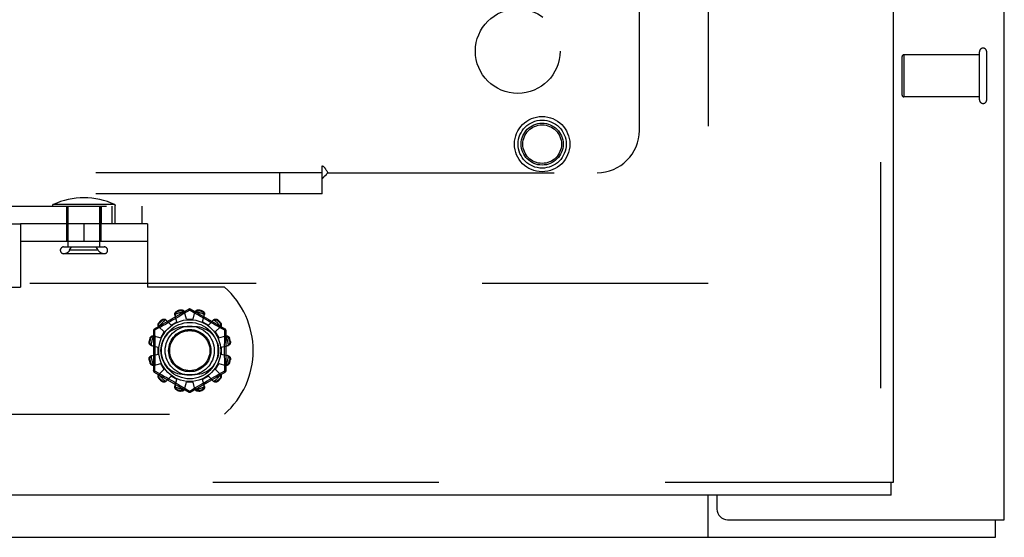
# Model space of a CAD drawing. Header units: inches. Extents: x 0 to 243, y 0 to 157.
# Tile 80 of 256: x 98.62 to 104.44, y 41.07 to 44.13. Entities that reach past the tile are written whole.
import ezdxf

# ---------------------------------------------------------------- set-up
doc = ezdxf.new("R2010")
doc.units = ezdxf.units.IN
doc.header["$LTSCALE"] = 13.357143
doc.header["$MEASUREMENT"] = 0
doc.linetypes.add('HIDDEN', pattern=[0.2, 0.1, -0.1])
doc.layers.get('0').update_dxf_attribs({"linetype": 'CONTINUOUS'})
for name, color, linetype in [('DEFAULT_2', 8, 'HIDDEN'), ('RIGHTHAND_DOOR_ASSEMBLY', 7, 'CONTINUOUS'), ('SUBPANEL', 7, 'CONTINUOUS')]:
    doc.layers.add(name, color=color, linetype=linetype)

msp = doc.modelspace()

# ---------------------------------------------------------------- linework, layer by layer
at = {"color": 3, "linetype": 'Continuous'}
for p, q in [((104.4385, 41.1754), (104.4385, 117.7051)), ((102.7405, 41.3214), (102.7405, 41.2384)), ((102.8035, 41.1754), (104.4385, 41.1754))]:
    msp.add_line(p, q, dxfattribs=at)
at = {"color": 7, "linetype": 'Continuous'}
for p, q in [((102.6885, 41.0714), (102.6885, 41.3214)), ((104.3865, 41.0714), (104.3865, 41.1754)), ((44.4905, 41.0714), (104.3865, 41.0714))]:
    msp.add_line(p, q, dxfattribs=at)
at = {"color": 3, "linetype": 'Continuous'}
msp.add_arc((102.8035, 41.2384), 0.063, 180, 270, dxfattribs=at)
at = {"layer": 'DEFAULT_2', "color": 8, "linetype": 'HIDDEN'}
for p, q in [((102.6885, 111.6234), (102.6885, 42.5194)), ((104.2915, 43.9244), (103.8445, 43.9244)), ((103.8445, 43.9244), (103.8445, 43.6764)), ((104.2915, 43.6585), (104.2915, 43.9424)), ((104.3345, 43.6585), (104.3345, 43.9424)), ((103.8345, 43.6864), (103.8345, 43.9144)), ((104.2915, 43.6764), (103.8445, 43.6764)), ((89.7841, 43.0294), (99.3443, 43.0294)), ((99.1831, 43.039), (98.8179, 43.039)), ((98.899, 42.8214), (98.899, 43.0294)), ((98.899, 43.0294), (98.899, 42.9254)), ((98.9065, 42.7887), (98.9065, 43.0294)), ((99.0945, 42.7887), (99.0945, 43.0294)), ((99.1019, 43.0294), (99.1019, 42.9254)), ((99.102, 42.8214), (99.102, 43.0294)), ((99.1661, 43.0294), (99.1661, 42.9254)), ((99.1837, 43.0294), (99.1837, 42.9254)), ((99.3443, 42.9254), (99.3443, 43.0294)), ((89.7841, 42.9254), (98.6255, 42.9254)), ((99.3755, 42.9254), (98.6255, 42.9254)), ((98.6255, 42.9254), (98.6255, 42.5504)), ((99.0005, 42.9254), (99.0005, 42.8214)), ((99.3755, 42.9254), (99.3755, 42.5504)), ((99.3755, 42.8214), (98.6255, 42.8214)), ((98.8805, 42.7887), (99.1205, 42.7887)), ((98.9157, 42.7687), (98.9277, 42.7887)), ((99.0852, 42.7687), (98.9157, 42.7687)), ((99.0852, 42.7687), (99.0732, 42.7887)), ((99.1205, 42.7487), (98.8805, 42.7487)), ((102.6885, 42.5714), (76.0845, 42.5714)), ((98.1698, 42.5504), (98.6255, 42.5504)), ((99.8312, 42.5504), (99.3755, 42.5504)), ((99.6205, 42.4202), (99.416, 42.3022)), ((99.5723, 42.4116), (99.5713, 42.4154)), ((99.6255, 42.4156), (99.5906, 42.3944)), ((99.6289, 42.4135), (99.6255, 42.4156)), ((99.6486, 42.4015), (99.6289, 42.4135)), ((99.835, 42.3022), (99.6305, 42.4202)), ((99.6797, 42.4154), (99.6787, 42.4116)), ((99.4613, 42.3534), (99.4586, 42.3562)), ((99.4845, 42.3576), (99.5152, 42.3265)), ((99.5235, 42.3546), (99.5088, 42.3461)), ((99.5384, 42.3633), (99.5235, 42.3546)), ((99.5498, 42.3465), (99.5382, 42.3886)), ((99.5531, 42.3719), (99.5384, 42.3633)), ((99.5524, 42.4104), (99.5535, 42.4066)), ((99.5906, 42.3944), (99.5733, 42.384)), ((99.6055, 42.3614), (99.5945, 42.4037)), ((99.6055, 42.3614), (99.6455, 42.3614)), ((99.6455, 42.3614), (99.6565, 42.4037)), ((99.6579, 42.3959), (99.6486, 42.4015)), ((99.6739, 42.3863), (99.6579, 42.3959)), ((99.686, 42.379), (99.6739, 42.3863)), ((99.6975, 42.4066), (99.6985, 42.4104)), ((99.7012, 42.3465), (99.7127, 42.3886)), ((99.7202, 42.3588), (99.7061, 42.3671)), ((99.7344, 42.3506), (99.7202, 42.3588)), ((99.7358, 42.3265), (99.7664, 42.3576)), ((99.7924, 42.3562), (99.7896, 42.3534)), ((99.4353, 42.3053), (99.4175, 42.2956)), ((99.4175, 42.2956), (99.4178, 42.2838)), ((99.4531, 42.315), (99.4353, 42.3053)), ((99.4433, 42.3164), (99.4744, 42.2858)), ((99.4448, 42.3424), (99.4475, 42.3396)), ((99.4691, 42.3239), (99.4531, 42.315)), ((99.4813, 42.3307), (99.4691, 42.3239)), ((99.4946, 42.3381), (99.4813, 42.3307)), ((99.5088, 42.3461), (99.4946, 42.3381)), ((99.5152, 42.3265), (99.5498, 42.3465)), ((99.6567, 42.3161), (99.5942, 42.3161)), ((99.7012, 42.3465), (99.7358, 42.3265)), ((99.7482, 42.3427), (99.7344, 42.3506)), ((99.7614, 42.3353), (99.7482, 42.3427)), ((99.7738, 42.3284), (99.7614, 42.3353)), ((99.7903, 42.3192), (99.7738, 42.3284)), ((99.7766, 42.2858), (99.8076, 42.3164)), ((99.8088, 42.3091), (99.7903, 42.3192)), ((99.8034, 42.3396), (99.8062, 42.3424)), ((99.8335, 42.2956), (99.8088, 42.3091)), ((99.3944, 42.2475), (99.3906, 42.2485)), ((99.411, 42.2935), (99.411, 42.0574)), ((99.4123, 42.2627), (99.4544, 42.2511)), ((99.4544, 42.2511), (99.4744, 42.2858)), ((99.7766, 42.2858), (99.7966, 42.2511)), ((99.7966, 42.2511), (99.8386, 42.2627)), ((99.84, 42.0574), (99.84, 42.2935)), ((99.8604, 42.2485), (99.8566, 42.2475)), ((99.3855, 42.2296), (99.3893, 42.2286)), ((99.3973, 42.2065), (99.4395, 42.1954)), ((99.4395, 42.1554), (99.4395, 42.1954)), ((99.8115, 42.1954), (99.8537, 42.2065)), ((99.8115, 42.1954), (99.8115, 42.1554)), ((99.8616, 42.2286), (99.8654, 42.2296)), ((99.3893, 42.1223), (99.3855, 42.1213)), ((99.3973, 42.1444), (99.4395, 42.1554)), ((99.8115, 42.1554), (99.8537, 42.1444)), ((99.8654, 42.1213), (99.8616, 42.1223)), ((99.3906, 42.1024), (99.3944, 42.1034)), ((99.4123, 42.0882), (99.4544, 42.0998)), ((99.4433, 42.0345), (99.4744, 42.0651)), ((99.4744, 42.0651), (99.4544, 42.0998)), ((99.7966, 42.0998), (99.7766, 42.0651)), ((99.7766, 42.0651), (99.8076, 42.0345)), ((99.7966, 42.0998), (99.8386, 42.0882)), ((99.8335, 42.0553), (99.8332, 42.0671)), ((99.8566, 42.1034), (99.8604, 42.1024)), ((99.416, 42.0487), (99.6205, 41.9307)), ((99.4175, 42.0553), (99.4422, 42.0418)), ((99.4422, 42.0418), (99.4607, 42.0317)), ((99.4475, 42.0113), (99.4448, 42.0085)), ((99.4607, 42.0317), (99.4772, 42.0225)), ((99.4772, 42.0225), (99.4895, 42.0156)), ((99.4845, 41.9933), (99.5152, 42.0244)), ((99.4895, 42.0156), (99.5027, 42.0082)), ((99.5027, 42.0082), (99.5165, 42.0003)), ((99.5498, 42.0044), (99.5152, 42.0244)), ((99.5382, 41.9623), (99.5498, 42.0044)), ((99.5942, 42.0348), (99.6567, 42.0348)), ((99.6305, 41.9307), (99.835, 42.0487)), ((99.7358, 42.0244), (99.7012, 42.0044)), ((99.7127, 41.9623), (99.7012, 42.0044)), ((99.7275, 41.9963), (99.7422, 42.0048)), ((99.7358, 42.0244), (99.7664, 41.9933)), ((99.7422, 42.0048), (99.7563, 42.0128)), ((99.7563, 42.0128), (99.7696, 42.0202)), ((99.7696, 42.0202), (99.7818, 42.027)), ((99.7818, 42.027), (99.7979, 42.0359)), ((99.7979, 42.0359), (99.8157, 42.0456)), ((99.8062, 42.0085), (99.8034, 42.0113)), ((99.8157, 42.0456), (99.8335, 42.0553)), ((99.4586, 41.9947), (99.4613, 41.9975)), ((99.5165, 42.0003), (99.5307, 41.9921)), ((99.5307, 41.9921), (99.5449, 41.9838)), ((99.5449, 41.9838), (99.5585, 41.9757)), ((99.5585, 41.9757), (99.5712, 41.9682)), ((99.5712, 41.9682), (99.588, 41.9581)), ((99.588, 41.9581), (99.6023, 41.9494)), ((99.5945, 41.9472), (99.6055, 41.9894)), ((99.6455, 41.9894), (99.6055, 41.9894)), ((99.6255, 41.9353), (99.6604, 41.9565)), ((99.6565, 41.9472), (99.6455, 41.9894)), ((99.6604, 41.9565), (99.6777, 41.9669)), ((99.6979, 41.979), (99.7125, 41.9876)), ((99.7125, 41.9876), (99.7275, 41.9963)), ((99.7896, 41.9975), (99.7924, 41.9947)), ((99.5535, 41.9443), (99.5524, 41.9405)), ((99.5713, 41.9355), (99.5723, 41.9393)), ((99.6787, 41.9393), (99.6797, 41.9355)), ((99.6985, 41.9405), (99.6975, 41.9443)), ((98.1698, 41.8004), (99.8312, 41.8004))]:
    msp.add_line(p, q, dxfattribs=at)
for points in [[(99.5713, 42.4154), (99.5735, 42.4158), (99.5756, 42.416), (99.5778, 42.4159), (99.58, 42.4157), (99.5822, 42.4152), (99.5842, 42.4146), (99.586, 42.4137), (99.5878, 42.4127), (99.5894, 42.4115), (99.5908, 42.4102), (99.5921, 42.4087), (99.5931, 42.4071), (99.5939, 42.4054), (99.5945, 42.4037)], [(99.5723, 42.4116), (99.574, 42.4119), (99.5756, 42.412), (99.5771, 42.412), (99.5785, 42.4118), (99.5798, 42.4116), (99.5811, 42.4113), (99.5822, 42.4109), (99.5833, 42.4105), (99.5843, 42.41), (99.5852, 42.4095), (99.5861, 42.4089), (99.587, 42.4084), (99.5878, 42.4077), (99.5886, 42.4071), (99.5894, 42.4064), (99.5902, 42.4057), (99.5909, 42.4049), (99.5916, 42.4041)], [(99.6205, 42.4202), (99.6208, 42.4203), (99.6213, 42.4202), (99.6218, 42.4198), (99.6224, 42.4193), (99.6231, 42.4186), (99.6239, 42.4178), (99.6247, 42.4168), (99.6255, 42.4156)], [(99.6255, 42.4156), (99.6263, 42.4168), (99.6271, 42.4178), (99.6278, 42.4186), (99.6285, 42.4193), (99.6291, 42.4198), (99.6297, 42.4202), (99.6301, 42.4203), (99.6305, 42.4202)], [(99.6565, 42.4037), (99.6571, 42.4054), (99.6579, 42.4071), (99.6589, 42.4087), (99.6601, 42.4102), (99.6616, 42.4115), (99.6632, 42.4127), (99.6649, 42.4137), (99.6668, 42.4146), (99.6688, 42.4152), (99.6709, 42.4157), (99.6731, 42.4159), (99.6753, 42.416), (99.6775, 42.4158), (99.6797, 42.4154)], [(99.6594, 42.4041), (99.6601, 42.4049), (99.6608, 42.4057), (99.6615, 42.4064), (99.6623, 42.4071), (99.6631, 42.4077), (99.664, 42.4084), (99.6648, 42.4089), (99.6657, 42.4095), (99.6667, 42.41), (99.6677, 42.4105), (99.6688, 42.4109), (99.6699, 42.4113), (99.6711, 42.4116), (99.6724, 42.4118), (99.6739, 42.412), (99.6754, 42.412), (99.677, 42.4119), (99.6787, 42.4116)], [(99.4586, 42.3562), (99.4602, 42.3576), (99.462, 42.3588), (99.464, 42.3599), (99.466, 42.3608), (99.4681, 42.3614), (99.4701, 42.3619), (99.4722, 42.3621), (99.4742, 42.3621), (99.4762, 42.3619), (99.4781, 42.3614), (99.4799, 42.3607), (99.4816, 42.3598), (99.4831, 42.3588), (99.4845, 42.3576)], [(99.4613, 42.3534), (99.4627, 42.3545), (99.464, 42.3554), (99.4653, 42.3561), (99.4666, 42.3567), (99.4679, 42.3571), (99.4691, 42.3575), (99.4703, 42.3577), (99.4714, 42.3579), (99.4725, 42.358), (99.4736, 42.358), (99.4747, 42.358), (99.4757, 42.3579), (99.4767, 42.3578), (99.4777, 42.3576), (99.4788, 42.3574), (99.4798, 42.3572), (99.4808, 42.3569), (99.4818, 42.3565)], [(99.4897, 42.3523), (99.4886, 42.3533), (99.4874, 42.3542), (99.4861, 42.355), (99.4848, 42.3556), (99.4833, 42.3562), (99.4818, 42.3565)], [(99.5382, 42.3886), (99.5379, 42.3904), (99.5377, 42.3922), (99.5378, 42.3941), (99.5381, 42.3961), (99.5387, 42.3979), (99.5395, 42.3998), (99.5405, 42.4015), (99.5417, 42.4032), (99.5431, 42.4048), (99.5447, 42.4062), (99.5465, 42.4075), (99.5484, 42.4087), (99.5504, 42.4096), (99.5524, 42.4104)], [(99.5405, 42.3905), (99.5401, 42.3889), (99.5398, 42.3874), (99.5397, 42.3859), (99.5397, 42.3844), (99.5399, 42.3829), (99.5402, 42.3815)], [(99.5405, 42.3905), (99.5407, 42.3915), (99.541, 42.3925), (99.5412, 42.3935), (99.5416, 42.3945), (99.5419, 42.3954), (99.5424, 42.3964), (99.5428, 42.3973), (99.5433, 42.3983), (99.5439, 42.3992), (99.5445, 42.4001), (99.5453, 42.401), (99.5461, 42.4019), (99.547, 42.4028), (99.548, 42.4036), (99.5491, 42.4045), (99.5504, 42.4053), (99.5518, 42.406), (99.5535, 42.4066)], [(99.5733, 42.384), (99.5601, 42.3761), (99.5531, 42.3719)], [(99.5963, 42.3965), (99.5959, 42.3979), (99.5953, 42.3993), (99.5946, 42.4006), (99.5937, 42.4018), (99.5927, 42.403), (99.5916, 42.4041)], [(99.6594, 42.4041), (99.6582, 42.403), (99.6572, 42.4018), (99.6564, 42.4006), (99.6556, 42.3993), (99.6551, 42.3979), (99.6546, 42.3965)], [(99.7061, 42.3671), (99.6924, 42.3752), (99.686, 42.379)], [(99.6975, 42.4066), (99.6991, 42.406), (99.7006, 42.4053), (99.7019, 42.4045), (99.703, 42.4036), (99.704, 42.4028), (99.7049, 42.4019), (99.7057, 42.401), (99.7064, 42.4001), (99.7071, 42.3992), (99.7076, 42.3982), (99.7081, 42.3973), (99.7086, 42.3964), (99.709, 42.3954), (99.7094, 42.3945), (99.7097, 42.3935), (99.71, 42.3925), (99.7102, 42.3915), (99.7104, 42.3905)], [(99.6985, 42.4104), (99.7006, 42.4096), (99.7026, 42.4087), (99.7045, 42.4075), (99.7062, 42.4062), (99.7079, 42.4048), (99.7093, 42.4032), (99.7105, 42.4015), (99.7115, 42.3998), (99.7123, 42.3979), (99.7128, 42.3961), (99.7132, 42.3941), (99.7132, 42.3922), (99.7131, 42.3904), (99.7127, 42.3886)], [(99.7108, 42.3815), (99.7111, 42.3829), (99.7113, 42.3844), (99.7113, 42.3859), (99.7112, 42.3874), (99.7109, 42.3889), (99.7104, 42.3905)], [(99.7692, 42.3565), (99.7676, 42.3562), (99.7662, 42.3556), (99.7648, 42.355), (99.7635, 42.3542), (99.7623, 42.3533), (99.7613, 42.3523)], [(99.7664, 42.3576), (99.7678, 42.3588), (99.7693, 42.3598), (99.771, 42.3607), (99.7728, 42.3614), (99.7748, 42.3619), (99.7768, 42.3621), (99.7788, 42.3621), (99.7808, 42.3619), (99.7829, 42.3614), (99.7849, 42.3608), (99.787, 42.3599), (99.7889, 42.3588), (99.7907, 42.3576), (99.7924, 42.3562)], [(99.7692, 42.3565), (99.7702, 42.3569), (99.7712, 42.3572), (99.7722, 42.3574), (99.7732, 42.3576), (99.7742, 42.3578), (99.7753, 42.3579), (99.7763, 42.358), (99.7774, 42.358), (99.7784, 42.358), (99.7796, 42.3579), (99.7807, 42.3577), (99.7819, 42.3575), (99.7831, 42.3571), (99.7843, 42.3567), (99.7856, 42.3561), (99.787, 42.3554), (99.7883, 42.3545), (99.7896, 42.3534)], [(99.411, 42.2935), (99.4111, 42.2938), (99.4114, 42.2942), (99.412, 42.2945), (99.4128, 42.2947), (99.4137, 42.295), (99.4148, 42.2952), (99.4161, 42.2954), (99.4175, 42.2955)], [(99.4175, 42.2955), (99.4169, 42.2968), (99.4164, 42.298), (99.4161, 42.2991), (99.4158, 42.3), (99.4157, 42.3008), (99.4156, 42.3015), (99.4158, 42.3019), (99.416, 42.3022)], [(99.4433, 42.3164), (99.4421, 42.3178), (99.4411, 42.3193), (99.4402, 42.321), (99.4395, 42.3228), (99.4391, 42.3247), (99.4388, 42.3267), (99.4388, 42.3288), (99.439, 42.3308), (99.4395, 42.3329), (99.4401, 42.3349), (99.441, 42.3369), (99.4421, 42.3389), (99.4433, 42.3407), (99.4448, 42.3424)], [(99.4444, 42.3192), (99.444, 42.3202), (99.4438, 42.3212), (99.4435, 42.3222), (99.4433, 42.3232), (99.4431, 42.3242), (99.443, 42.3252), (99.443, 42.3263), (99.4429, 42.3273), (99.443, 42.3284), (99.4431, 42.3295), (99.4432, 42.3307), (99.4435, 42.3318), (99.4438, 42.3331), (99.4442, 42.3343), (99.4448, 42.3356), (99.4456, 42.3369), (99.4465, 42.3383), (99.4475, 42.3396)], [(99.4444, 42.3192), (99.4448, 42.3176), (99.4453, 42.3162), (99.446, 42.3148), (99.4467, 42.3135), (99.4476, 42.3123), (99.4486, 42.3112)], [(99.8024, 42.3112), (99.8033, 42.3123), (99.8042, 42.3135), (99.805, 42.3148), (99.8057, 42.3162), (99.8062, 42.3176), (99.8066, 42.3192)], [(99.8034, 42.3396), (99.8045, 42.3383), (99.8054, 42.3369), (99.8061, 42.3356), (99.8067, 42.3343), (99.8072, 42.333), (99.8075, 42.3318), (99.8077, 42.3307), (99.8079, 42.3295), (99.808, 42.3284), (99.808, 42.3273), (99.808, 42.3263), (99.8079, 42.3252), (99.8078, 42.3242), (99.8077, 42.3232), (99.8074, 42.3222), (99.8072, 42.3211), (99.8069, 42.3202), (99.8066, 42.3192)], [(99.8062, 42.3424), (99.8076, 42.3407), (99.8088, 42.3389), (99.8099, 42.3369), (99.8108, 42.3349), (99.8115, 42.3329), (99.8119, 42.3308), (99.8121, 42.3288), (99.8121, 42.3267), (99.8119, 42.3247), (99.8114, 42.3228), (99.8108, 42.321), (99.8099, 42.3193), (99.8088, 42.3178), (99.8076, 42.3164)], [(99.8324, 42.248), (99.8332, 42.2838), (99.8335, 42.2956)], [(99.835, 42.3022), (99.8352, 42.3019), (99.8353, 42.3015), (99.8353, 42.3008), (99.8352, 42.3), (99.8349, 42.2991), (99.8345, 42.298), (99.8341, 42.2968), (99.8335, 42.2955)], [(99.8335, 42.2955), (99.8349, 42.2954), (99.8361, 42.2952), (99.8372, 42.295), (99.8382, 42.2947), (99.839, 42.2945), (99.8395, 42.2942), (99.8399, 42.2938), (99.84, 42.2935)], [(99.3906, 42.2485), (99.3913, 42.2506), (99.3923, 42.2525), (99.3934, 42.2544), (99.3947, 42.2562), (99.3962, 42.2578), (99.3977, 42.2592), (99.3994, 42.2604), (99.4011, 42.2614), (99.403, 42.2622), (99.4049, 42.2628), (99.4068, 42.2631), (99.4087, 42.2632), (99.4105, 42.2631), (99.4123, 42.2627)], [(99.3944, 42.2475), (99.395, 42.2491), (99.3957, 42.2505), (99.3965, 42.2518), (99.3973, 42.253), (99.3982, 42.254), (99.399, 42.2549), (99.3999, 42.2557), (99.4008, 42.2564), (99.4018, 42.257), (99.4027, 42.2576), (99.4036, 42.2581), (99.4045, 42.2586), (99.4055, 42.259), (99.4065, 42.2594), (99.4074, 42.2597), (99.4084, 42.26), (99.4094, 42.2602), (99.4105, 42.2604)], [(99.4194, 42.2607), (99.418, 42.2611), (99.4166, 42.2612), (99.4151, 42.2613), (99.4135, 42.2611), (99.412, 42.2609), (99.4105, 42.2604)], [(99.4178, 42.2838), (99.4185, 42.248), (99.4188, 42.2359), (99.419, 42.2238), (99.4191, 42.2117), (99.4192, 42.1996), (99.4193, 42.1875), (99.4193, 42.1754), (99.4193, 42.1634), (99.4192, 42.1513), (99.4191, 42.1392), (99.419, 42.1271), (99.4188, 42.115), (99.4185, 42.1029)], [(99.8405, 42.2604), (99.839, 42.2609), (99.8374, 42.2611), (99.8359, 42.2613), (99.8344, 42.2612), (99.8329, 42.2611), (99.8315, 42.2607)], [(99.8332, 42.0671), (99.8324, 42.1029), (99.8322, 42.115), (99.832, 42.1271), (99.8318, 42.1392), (99.8317, 42.1513), (99.8316, 42.1634), (99.8316, 42.1755), (99.8316, 42.1875), (99.8317, 42.1996), (99.8318, 42.2117), (99.832, 42.2238), (99.8322, 42.2359), (99.8324, 42.248)], [(99.8386, 42.2627), (99.8404, 42.2631), (99.8422, 42.2632), (99.8442, 42.2631), (99.8461, 42.2628), (99.848, 42.2622), (99.8498, 42.2614), (99.8516, 42.2604), (99.8532, 42.2592), (99.8548, 42.2578), (99.8563, 42.2562), (99.8576, 42.2544), (99.8587, 42.2525), (99.8596, 42.2506), (99.8604, 42.2485)], [(99.8405, 42.2604), (99.8415, 42.2602), (99.8425, 42.26), (99.8435, 42.2597), (99.8445, 42.2594), (99.8455, 42.259), (99.8464, 42.2586), (99.8474, 42.2581), (99.8483, 42.2576), (99.8492, 42.257), (99.8501, 42.2564), (99.851, 42.2557), (99.8519, 42.2549), (99.8528, 42.254), (99.8537, 42.253), (99.8545, 42.2518), (99.8553, 42.2505), (99.856, 42.2491), (99.8566, 42.2475)], [(99.3973, 42.2065), (99.3955, 42.207), (99.3939, 42.2078), (99.3923, 42.2089), (99.3907, 42.2101), (99.3894, 42.2115), (99.3882, 42.2131), (99.3872, 42.2149), (99.3863, 42.2168), (99.3857, 42.2188), (99.3852, 42.2209), (99.385, 42.2231), (99.385, 42.2253), (99.3851, 42.2275), (99.3855, 42.2296)], [(99.3968, 42.2094), (99.396, 42.2101), (99.3953, 42.2108), (99.3945, 42.2115), (99.3938, 42.2123), (99.3932, 42.2131), (99.3926, 42.2139), (99.392, 42.2148), (99.3914, 42.2157), (99.3909, 42.2167), (99.3905, 42.2177), (99.39, 42.2188), (99.3897, 42.2199), (99.3893, 42.2211), (99.3891, 42.2224), (99.3889, 42.2238), (99.3889, 42.2253), (99.389, 42.2269), (99.3893, 42.2286)], [(99.3968, 42.2094), (99.3979, 42.2082), (99.3991, 42.2072), (99.4003, 42.2063), (99.4017, 42.2056), (99.403, 42.205), (99.4044, 42.2046)], [(99.8466, 42.2046), (99.8479, 42.205), (99.8493, 42.2056), (99.8506, 42.2063), (99.8519, 42.2072), (99.8531, 42.2082), (99.8542, 42.2094)], [(99.8654, 42.2296), (99.8658, 42.2275), (99.866, 42.2253), (99.866, 42.2231), (99.8657, 42.2209), (99.8653, 42.2188), (99.8646, 42.2168), (99.8638, 42.2149), (99.8628, 42.2131), (99.8616, 42.2115), (99.8602, 42.2101), (99.8587, 42.2089), (99.8571, 42.2078), (99.8554, 42.207), (99.8537, 42.2065)], [(99.8616, 42.2286), (99.8619, 42.2269), (99.862, 42.2253), (99.862, 42.2238), (99.8619, 42.2224), (99.8616, 42.2211), (99.8613, 42.2199), (99.8609, 42.2187), (99.8605, 42.2177), (99.86, 42.2167), (99.8595, 42.2157), (99.859, 42.2148), (99.8584, 42.2139), (99.8578, 42.2131), (99.8571, 42.2123), (99.8564, 42.2115), (99.8557, 42.2108), (99.8549, 42.2101), (99.8542, 42.2094)], [(99.3855, 42.1213), (99.3851, 42.1234), (99.385, 42.1256), (99.385, 42.1278), (99.3852, 42.13), (99.3857, 42.1321), (99.3863, 42.1341), (99.3872, 42.136), (99.3882, 42.1377), (99.3894, 42.1394), (99.3907, 42.1408), (99.3923, 42.142), (99.3939, 42.1431), (99.3955, 42.1439), (99.3973, 42.1444)], [(99.3893, 42.1223), (99.389, 42.124), (99.3889, 42.1256), (99.3889, 42.1271), (99.3891, 42.1285), (99.3893, 42.1298), (99.3897, 42.131), (99.39, 42.1322), (99.3905, 42.1332), (99.3909, 42.1342), (99.3915, 42.1352), (99.392, 42.1361), (99.3926, 42.137), (99.3932, 42.1378), (99.3938, 42.1386), (99.3945, 42.1394), (99.3953, 42.1401), (99.396, 42.1408), (99.3968, 42.1415)], [(99.4044, 42.1463), (99.403, 42.1459), (99.4017, 42.1453), (99.4003, 42.1446), (99.3991, 42.1437), (99.3979, 42.1427), (99.3968, 42.1415)], [(99.8542, 42.1415), (99.8531, 42.1427), (99.8519, 42.1437), (99.8506, 42.1446), (99.8493, 42.1453), (99.8479, 42.1459), (99.8466, 42.1463)], [(99.8537, 42.1444), (99.8554, 42.1439), (99.8571, 42.1431), (99.8587, 42.142), (99.8602, 42.1408), (99.8616, 42.1394), (99.8628, 42.1377), (99.8638, 42.136), (99.8646, 42.1341), (99.8653, 42.1321), (99.8657, 42.13), (99.866, 42.1278), (99.866, 42.1256), (99.8658, 42.1234), (99.8654, 42.1213)], [(99.8542, 42.1415), (99.8549, 42.1408), (99.8557, 42.1401), (99.8564, 42.1394), (99.8571, 42.1386), (99.8578, 42.1378), (99.8584, 42.137), (99.859, 42.1361), (99.8595, 42.1352), (99.86, 42.1342), (99.8605, 42.1332), (99.8609, 42.1321), (99.8613, 42.131), (99.8616, 42.1298), (99.8619, 42.1285), (99.862, 42.1271), (99.862, 42.1256), (99.8619, 42.124), (99.8616, 42.1223)], [(99.4123, 42.0882), (99.4105, 42.0878), (99.4087, 42.0877), (99.4068, 42.0878), (99.4049, 42.0881), (99.403, 42.0887), (99.4011, 42.0895), (99.3994, 42.0905), (99.3977, 42.0917), (99.3962, 42.0931), (99.3947, 42.0947), (99.3934, 42.0965), (99.3923, 42.0984), (99.3913, 42.1003), (99.3906, 42.1024)], [(99.4105, 42.0905), (99.4094, 42.0907), (99.4084, 42.0909), (99.4074, 42.0912), (99.4064, 42.0915), (99.4055, 42.0919), (99.4045, 42.0923), (99.4036, 42.0928), (99.4027, 42.0933), (99.4017, 42.0939), (99.4008, 42.0945), (99.3999, 42.0952), (99.399, 42.096), (99.3981, 42.0969), (99.3973, 42.0979), (99.3964, 42.0991), (99.3957, 42.1004), (99.395, 42.1018), (99.3944, 42.1034)], [(99.4105, 42.0905), (99.412, 42.09), (99.4135, 42.0898), (99.4151, 42.0896), (99.4166, 42.0897), (99.418, 42.0898), (99.4194, 42.0902)], [(99.4185, 42.1029), (99.4178, 42.0671), (99.4175, 42.0553)], [(99.8315, 42.0902), (99.8329, 42.0898), (99.8344, 42.0897), (99.8359, 42.0896), (99.8374, 42.0898), (99.839, 42.09), (99.8405, 42.0905)], [(99.8604, 42.1024), (99.8596, 42.1003), (99.8587, 42.0984), (99.8576, 42.0965), (99.8563, 42.0947), (99.8548, 42.0931), (99.8532, 42.0917), (99.8516, 42.0905), (99.8498, 42.0895), (99.848, 42.0887), (99.8461, 42.0881), (99.8442, 42.0878), (99.8422, 42.0877), (99.8404, 42.0878), (99.8386, 42.0882)], [(99.8566, 42.1034), (99.856, 42.1018), (99.8553, 42.1004), (99.8545, 42.0991), (99.8537, 42.0979), (99.8528, 42.0969), (99.8519, 42.096), (99.851, 42.0952), (99.8501, 42.0945), (99.8492, 42.0939), (99.8483, 42.0933), (99.8474, 42.0928), (99.8464, 42.0923), (99.8455, 42.0919), (99.8445, 42.0915), (99.8435, 42.0912), (99.8425, 42.0909), (99.8415, 42.0907), (99.8405, 42.0905)], [(99.4175, 42.0554), (99.4161, 42.0555), (99.4148, 42.0557), (99.4137, 42.0559), (99.4128, 42.0561), (99.412, 42.0564), (99.4114, 42.0567), (99.4111, 42.0571), (99.411, 42.0574)], [(99.416, 42.0487), (99.4157, 42.049), (99.4156, 42.0494), (99.4157, 42.0501), (99.4158, 42.0509), (99.4161, 42.0518), (99.4164, 42.0529), (99.4169, 42.0541), (99.4175, 42.0554)], [(99.4448, 42.0085), (99.4433, 42.0102), (99.4421, 42.012), (99.441, 42.014), (99.4401, 42.016), (99.4395, 42.018), (99.439, 42.0201), (99.4388, 42.0221), (99.4388, 42.0242), (99.4391, 42.0262), (99.4395, 42.0281), (99.4402, 42.0299), (99.4411, 42.0316), (99.4421, 42.0331), (99.4433, 42.0345)], [(99.4475, 42.0113), (99.4465, 42.0126), (99.4455, 42.014), (99.4448, 42.0153), (99.4442, 42.0166), (99.4438, 42.0179), (99.4435, 42.0191), (99.4432, 42.0202), (99.4431, 42.0214), (99.443, 42.0225), (99.4429, 42.0236), (99.443, 42.0246), (99.443, 42.0257), (99.4431, 42.0267), (99.4433, 42.0277), (99.4435, 42.0287), (99.4438, 42.0297), (99.444, 42.0307), (99.4444, 42.0317)], [(99.4486, 42.0397), (99.4476, 42.0386), (99.4467, 42.0374), (99.446, 42.0361), (99.4453, 42.0347), (99.4448, 42.0333), (99.4444, 42.0317)], [(99.8066, 42.0317), (99.8062, 42.0333), (99.8057, 42.0347), (99.805, 42.0361), (99.8042, 42.0374), (99.8033, 42.0386), (99.8024, 42.0397)], [(99.8066, 42.0317), (99.8069, 42.0307), (99.8072, 42.0297), (99.8074, 42.0287), (99.8077, 42.0277), (99.8078, 42.0267), (99.8079, 42.0257), (99.808, 42.0246), (99.808, 42.0236), (99.808, 42.0225), (99.8079, 42.0214), (99.8077, 42.0202), (99.8075, 42.019), (99.8071, 42.0178), (99.8067, 42.0166), (99.8061, 42.0153), (99.8054, 42.014), (99.8045, 42.0126), (99.8034, 42.0113)], [(99.8076, 42.0345), (99.8088, 42.0331), (99.8099, 42.0316), (99.8108, 42.0299), (99.8114, 42.0281), (99.8119, 42.0262), (99.8121, 42.0242), (99.8121, 42.0221), (99.8119, 42.0201), (99.8115, 42.018), (99.8108, 42.016), (99.8099, 42.014), (99.8088, 42.012), (99.8076, 42.0102), (99.8062, 42.0085)], [(99.84, 42.0574), (99.8399, 42.0571), (99.8395, 42.0567), (99.839, 42.0564), (99.8382, 42.0561), (99.8372, 42.0559), (99.8361, 42.0557), (99.8349, 42.0555), (99.8335, 42.0554)], [(99.8335, 42.0554), (99.8341, 42.0541), (99.8345, 42.0529), (99.8349, 42.0518), (99.8352, 42.0509), (99.8353, 42.0501), (99.8353, 42.0494), (99.8352, 42.049), (99.835, 42.0487)], [(99.4845, 41.9933), (99.4831, 41.9921), (99.4816, 41.9911), (99.4799, 41.9902), (99.4781, 41.9895), (99.4762, 41.989), (99.4742, 41.9888), (99.4722, 41.9888), (99.4701, 41.989), (99.4681, 41.9895), (99.466, 41.9901), (99.464, 41.991), (99.462, 41.9921), (99.4602, 41.9933), (99.4586, 41.9947)], [(99.4818, 41.9944), (99.4808, 41.994), (99.4798, 41.9937), (99.4788, 41.9935), (99.4777, 41.9933), (99.4767, 41.9931), (99.4757, 41.993), (99.4746, 41.9929), (99.4736, 41.9929), (99.4725, 41.9929), (99.4714, 41.993), (99.4703, 41.9932), (99.4691, 41.9934), (99.4679, 41.9938), (99.4666, 41.9942), (99.4653, 41.9948), (99.464, 41.9955), (99.4627, 41.9964), (99.4613, 41.9975)], [(99.4818, 41.9944), (99.4833, 41.9947), (99.4848, 41.9953), (99.4861, 41.9959), (99.4874, 41.9967), (99.4886, 41.9976), (99.4897, 41.9986)], [(99.5524, 41.9405), (99.5504, 41.9413), (99.5484, 41.9422), (99.5465, 41.9434), (99.5447, 41.9447), (99.5431, 41.9461), (99.5417, 41.9477), (99.5405, 41.9494), (99.5395, 41.9511), (99.5387, 41.953), (99.5381, 41.9548), (99.5378, 41.9568), (99.5377, 41.9587), (99.5379, 41.9605), (99.5382, 41.9623)], [(99.5402, 41.9694), (99.5399, 41.968), (99.5397, 41.9665), (99.5397, 41.965), (99.5398, 41.9635), (99.5401, 41.962), (99.5405, 41.9604)], [(99.5535, 41.9443), (99.5518, 41.9449), (99.5504, 41.9456), (99.5491, 41.9464), (99.5479, 41.9473), (99.5469, 41.9481), (99.546, 41.949), (99.5452, 41.9499), (99.5445, 41.9508), (99.5439, 41.9517), (99.5433, 41.9526), (99.5428, 41.9536), (99.5424, 41.9545), (99.5419, 41.9555), (99.5416, 41.9564), (99.5412, 41.9574), (99.541, 41.9584), (99.5407, 41.9594), (99.5405, 41.9604)], [(99.5945, 41.9472), (99.5939, 41.9455), (99.5931, 41.9438), (99.5921, 41.9422), (99.5908, 41.9407), (99.5894, 41.9394), (99.5878, 41.9382), (99.586, 41.9372), (99.5842, 41.9363), (99.5822, 41.9357), (99.58, 41.9352), (99.5778, 41.935), (99.5756, 41.9349), (99.5735, 41.9351), (99.5713, 41.9355)], [(99.5916, 41.9468), (99.5909, 41.946), (99.5902, 41.9452), (99.5894, 41.9445), (99.5886, 41.9438), (99.5878, 41.9432), (99.587, 41.9425), (99.5861, 41.942), (99.5852, 41.9414), (99.5843, 41.9409), (99.5832, 41.9404), (99.5822, 41.94), (99.581, 41.9396), (99.5798, 41.9393), (99.5785, 41.9391), (99.5771, 41.9389), (99.5756, 41.9389), (99.574, 41.939), (99.5723, 41.9393)], [(99.5916, 41.9468), (99.5927, 41.9479), (99.5937, 41.9491), (99.5946, 41.9503), (99.5953, 41.9516), (99.5959, 41.953), (99.5963, 41.9544)], [(99.6023, 41.9494), (99.6107, 41.9442), (99.6147, 41.9419), (99.6184, 41.9396), (99.622, 41.9374), (99.6255, 41.9353)], [(99.6546, 41.9544), (99.6551, 41.953), (99.6556, 41.9516), (99.6564, 41.9503), (99.6572, 41.9491), (99.6582, 41.9479), (99.6594, 41.9468)], [(99.6797, 41.9355), (99.6775, 41.9351), (99.6753, 41.9349), (99.6731, 41.935), (99.6709, 41.9352), (99.6688, 41.9357), (99.6668, 41.9363), (99.6649, 41.9372), (99.6632, 41.9382), (99.6616, 41.9394), (99.6601, 41.9407), (99.6589, 41.9422), (99.6579, 41.9438), (99.6571, 41.9455), (99.6565, 41.9472)], [(99.6787, 41.9393), (99.677, 41.939), (99.6754, 41.9389), (99.6738, 41.9389), (99.6724, 41.9391), (99.6711, 41.9393), (99.6699, 41.9396), (99.6688, 41.94), (99.6677, 41.9404), (99.6667, 41.9409), (99.6657, 41.9414), (99.6648, 41.942), (99.664, 41.9425), (99.6631, 41.9432), (99.6623, 41.9438), (99.6615, 41.9445), (99.6608, 41.9452), (99.6601, 41.946), (99.6594, 41.9468)], [(99.6777, 41.9669), (99.6908, 41.9748), (99.6979, 41.979)], [(99.7104, 41.9604), (99.7102, 41.9594), (99.71, 41.9584), (99.7097, 41.9574), (99.7094, 41.9564), (99.709, 41.9554), (99.7086, 41.9545), (99.7081, 41.9536), (99.7076, 41.9526), (99.707, 41.9517), (99.7064, 41.9508), (99.7057, 41.9499), (99.7049, 41.949), (99.704, 41.9481), (99.703, 41.9473), (99.7018, 41.9464), (99.7006, 41.9456), (99.6991, 41.9449), (99.6975, 41.9443)], [(99.7127, 41.9623), (99.7131, 41.9605), (99.7132, 41.9587), (99.7132, 41.9568), (99.7128, 41.9548), (99.7123, 41.953), (99.7115, 41.9511), (99.7105, 41.9494), (99.7093, 41.9477), (99.7079, 41.9461), (99.7062, 41.9447), (99.7045, 41.9434), (99.7026, 41.9422), (99.7006, 41.9413), (99.6985, 41.9405)], [(99.7104, 41.9604), (99.7109, 41.962), (99.7112, 41.9635), (99.7113, 41.965), (99.7113, 41.9665), (99.7111, 41.968), (99.7108, 41.9694)], [(99.7613, 41.9986), (99.7623, 41.9976), (99.7635, 41.9967), (99.7648, 41.9959), (99.7662, 41.9953), (99.7676, 41.9947), (99.7692, 41.9944)], [(99.7924, 41.9947), (99.7907, 41.9933), (99.7889, 41.9921), (99.787, 41.991), (99.7849, 41.9901), (99.7829, 41.9895), (99.7808, 41.989), (99.7788, 41.9888), (99.7768, 41.9888), (99.7748, 41.989), (99.7728, 41.9895), (99.771, 41.9902), (99.7693, 41.9911), (99.7678, 41.9921), (99.7664, 41.9933)], [(99.7896, 41.9975), (99.7883, 41.9964), (99.787, 41.9955), (99.7856, 41.9948), (99.7843, 41.9942), (99.7831, 41.9938), (99.7819, 41.9934), (99.7807, 41.9932), (99.7795, 41.993), (99.7784, 41.9929), (99.7774, 41.9929), (99.7763, 41.9929), (99.7753, 41.993), (99.7742, 41.9931), (99.7732, 41.9933), (99.7722, 41.9935), (99.7712, 41.9937), (99.7702, 41.994), (99.7692, 41.9944)], [(99.6255, 41.9353), (99.6247, 41.9341), (99.6239, 41.9331), (99.6231, 41.9323), (99.6224, 41.9316), (99.6218, 41.9311), (99.6213, 41.9307), (99.6208, 41.9306), (99.6205, 41.9307)], [(99.6305, 41.9307), (99.6301, 41.9306), (99.6297, 41.9307), (99.6291, 41.9311), (99.6285, 41.9316), (99.6278, 41.9323), (99.6271, 41.9331), (99.6263, 41.9341), (99.6255, 41.9353)]]:
    msp.add_lwpolyline(points, dxfattribs=at)
for radius in [0.1829, 0.1668, 0.145, 0.125, 0.1186]:
    msp.add_circle((99.6255, 42.1754), radius, dxfattribs=at)
for centre, radius, start, end in [((103.8445, 43.9144), 0.01, 90, 180), ((104.313, 43.9424), 0.0215, 360, 180), ((103.8445, 43.6864), 0.01, 180, 270), ((104.313, 43.6584), 0.0215, 180, 0), ((99.0005, 42.6387), 0.44, 65.4843, 114.5157), ((98.82, 43.0344), 0.005, 114.5157, 270), ((99.181, 43.0344), 0.005, 270, 65.4843), ((98.8805, 42.7687), 0.02, 90, 270), ((98.8805, 42.7898), 0.0411, 270, 329.11063), ((99.1205, 42.7898), 0.0411, 210.88937, 270), ((99.1205, 42.7687), 0.02, 270, 90), ((99.5005, 42.1754), 0.5, 311.40962, 48.59038), ((99.6255, 42.1754), 0.246, 102.72378, 107.27622), ((99.6255, 42.1754), 0.2421, 102.69077, 107.30923), ((99.6255, 42.4116), 0.01, 60, 120), ((99.6255, 42.1754), 0.2421, 72.69077, 77.30923), ((99.6255, 42.1754), 0.246, 72.72378, 77.27622), ((99.6255, 42.1754), 0.2312, 128.4357, 141.5643), ((99.6255, 42.1754), 0.246, 132.72378, 137.27622), ((99.6255, 42.1754), 0.2421, 132.69077, 137.30923), ((99.6255, 42.1754), 0.2312, 98.4357, 111.5643), ((99.6255, 42.1754), 0.2312, 68.4357, 81.5643), ((99.6255, 42.1754), 0.2312, 38.4357, 51.5643), ((99.6255, 42.1754), 0.2421, 42.69077, 47.30923), ((99.6255, 42.1754), 0.246, 42.72378, 47.27622), ((99.421, 42.2935), 0.01, 120, 180), ((99.5942, 42.1754), 0.1406, 90, 270), ((99.6567, 42.1754), 0.1406, 270, 90), ((99.83, 42.2935), 0.01, 0, 60), ((99.6255, 42.1754), 0.246, 162.72378, 167.27622), ((99.6255, 42.1754), 0.2421, 162.69077, 167.30923), ((99.6255, 42.1754), 0.2312, 158.4357, 171.5643), ((99.6255, 42.1754), 0.2312, 8.4357, 21.5643), ((99.6255, 42.1754), 0.2421, 12.69077, 17.30923), ((99.6255, 42.1754), 0.246, 12.72378, 17.27622), ((99.6255, 42.1754), 0.246, 192.72378, 197.27622), ((99.6255, 42.1754), 0.2421, 192.69077, 197.30923), ((99.6255, 42.1754), 0.2312, 188.4357, 201.5643), ((99.6255, 42.1754), 0.2312, 338.4357, 351.5643), ((99.6255, 42.1754), 0.2421, 342.69077, 347.30923), ((99.6255, 42.1754), 0.246, 342.72378, 347.27622), ((99.421, 42.0574), 0.01, 180, 240), ((99.6255, 42.1754), 0.2312, 218.4357, 231.5643), ((99.6255, 42.1754), 0.246, 222.72378, 227.27622), ((99.6255, 42.1754), 0.2421, 222.69077, 227.30923), ((99.6255, 42.1754), 0.2312, 308.4357, 321.5643), ((99.6255, 42.1754), 0.2421, 312.69077, 317.30923), ((99.6255, 42.1754), 0.246, 312.72378, 317.27622), ((99.83, 42.0574), 0.01, 300, 360), ((99.6255, 42.1754), 0.2312, 248.4357, 261.5643), ((99.6255, 42.1754), 0.2312, 278.4357, 291.5643), ((99.6255, 42.1754), 0.246, 252.72378, 257.27622), ((99.6255, 42.1754), 0.2421, 252.69077, 257.30923), ((99.6255, 41.9393), 0.01, 240, 300), ((99.6255, 42.1754), 0.2421, 282.69077, 287.30923), ((99.6255, 42.1754), 0.246, 282.72378, 287.27622)]:
    msp.add_arc(centre, radius, start, end, dxfattribs=at)
at = {"layer": 'RIGHTHAND_DOOR_ASSEMBLY', "color": 8, "linetype": 'HIDDEN'}
for p, q in [((103.7077, 112.7464), (103.7077, 41.3964)), ((103.7697, 41.3964), (74.9832, 41.3964))]:
    msp.add_line(p, q, dxfattribs=at)
at = {"layer": 'RIGHTHAND_DOOR_ASSEMBLY', "color": 3, "linetype": 'Continuous'}
for p, q in [((103.7827, 112.7464), (103.7827, 41.3964)), ((103.7697, 41.3214), (74.9832, 41.3214))]:
    msp.add_line(p, q, dxfattribs=at)
at = {"layer": 'RIGHTHAND_DOOR_ASSEMBLY', "color": 7, "linetype": 'Continuous'}
for p in [(103.7827, 41.3964), (103.7697, 41.3214)]:
    msp.add_line(p, (103.7697, 41.3964), dxfattribs=at)
at = {"layer": 'RIGHTHAND_DOOR_ASSEMBLY', "color": 8, "linetype": 'HIDDEN'}
for radius in [0.1635, 0.142, 0.124, 0.114]:
    msp.add_circle((101.7077, 43.3964), radius, dxfattribs=at)
at = {"layer": 'SUBPANEL', "color": 8, "linetype": 'HIDDEN'}
for p, q in [((102.2822, 43.4777), (102.2822, 45.0674)), ((100.4072, 43.2277), (48.4697, 43.2277)), ((100.1572, 43.1027), (100.1572, 43.2277)), ((100.4072, 43.1892), (100.4072, 43.2686)), ((100.4426, 43.2277), (102.0322, 43.2277)), ((100.4072, 43.1027), (100.4072, 43.1892)), ((100.4242, 43.209), (100.4307, 43.2154)), ((100.4072, 43.1027), (48.4697, 43.1027))]:
    msp.add_line(p, q, dxfattribs=at)
for points in [[(100.4072, 43.2686), (100.409, 43.2679), (100.4107, 43.2671), (100.4124, 43.2663), (100.414, 43.2653), (100.4155, 43.2643), (100.4171, 43.2631), (100.4186, 43.2617), (100.4201, 43.2602), (100.4216, 43.2586), (100.423, 43.2569), (100.4243, 43.2552), (100.4257, 43.2533), (100.427, 43.2513), (100.4283, 43.2492), (100.4296, 43.247)], [(100.4296, 43.247), (100.4324, 43.2424), (100.4338, 43.2401), (100.4353, 43.2377), (100.4368, 43.2354), (100.4382, 43.2333), (100.4397, 43.2313), (100.4412, 43.2294), (100.4426, 43.2277)], [(100.4307, 43.2154), (100.4326, 43.2173), (100.4344, 43.2191), (100.4363, 43.221), (100.438, 43.2228), (100.4397, 43.2246), (100.4412, 43.2262), (100.4426, 43.2277)], [(100.4072, 43.1892), (100.4088, 43.1914), (100.4104, 43.1935), (100.412, 43.1955), (100.4136, 43.1975), (100.4151, 43.1993), (100.4167, 43.2011), (100.4182, 43.2028), (100.4197, 43.2044), (100.4212, 43.206), (100.4227, 43.2075), (100.4242, 43.209)]]:
    msp.add_lwpolyline(points, dxfattribs=at)
msp.add_circle((101.5635, 43.9464), 0.25, dxfattribs=at)
msp.add_arc((102.0322, 43.4777), 0.25, 270, 360, dxfattribs=at)

doc.saveas('drawing.dxf')
